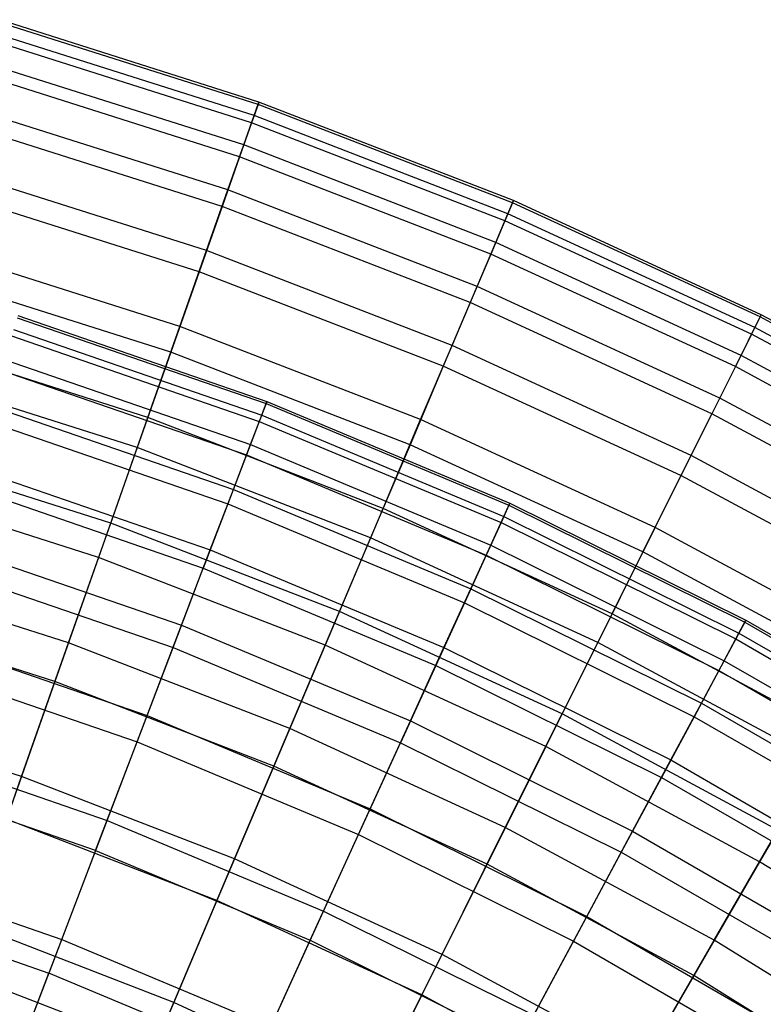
# Model space of a CAD drawing. Extents: x -8.3 to 8.8, y -6 to 6.
# Tile 172 of 177: x 1.9 to 2.9, y 4.4 to 5.8. Entities that reach past the tile are written whole.
import ezdxf

# ---------------------------------------------------------------- set-up
doc = ezdxf.new("R2010")
doc.units = 0
doc.header["$LTSCALE"] = 2.54
doc.layers.get('0').update_dxf_attribs({"linetype": 'CONTINUOUS'})

# ---------------------------------------------------------------- blocks, each defined once
blk = doc.blocks.new('DROPS_COLOR_A_STL')
at = {"color": 0}
for p, q in [((10.2517, 5.3638, 8.0263), (10.5919, 5.2464, 8.0263)), ((10.2517, 5.3638, 8.0263), (10.5919, 5.2464, 8.0263)), ((10.2526, 5.3667, 7.6576), (10.593, 5.2493, 7.6576)), ((10.2526, 5.3667, 7.6576), (10.593, 5.2493, 7.6576)), ((10.2467, 5.3476, 7.2894), (10.5859, 5.2306, 7.2894)), ((10.2467, 5.3476, 7.2894), (10.5859, 5.2306, 7.2894)), ((10.244, 5.3389, 8.3941), (10.5827, 5.2221, 8.3941)), ((10.244, 5.3389, 8.3941), (10.5827, 5.2221, 8.3941)), ((10.234, 5.3066, 6.9232), (10.5706, 5.1904, 6.9232)), ((10.234, 5.3066, 6.9232), (10.5706, 5.1904, 6.9232)), ((10.2295, 5.2921, 8.7596), (10.5652, 5.1763, 8.7596)), ((10.2295, 5.2921, 8.7596), (10.5652, 5.1763, 8.7596)), ((10.2145, 5.2438, 6.5603), (10.5472, 5.129, 6.5603)), ((10.2145, 5.2438, 6.5603), (10.5472, 5.129, 6.5603)), ((10.5919, 5.2464, 8.0263), (10.5827, 5.2221, 8.3941)), ((10.5919, 5.2464, 8.0263), (10.5827, 5.2221, 8.3941)), ((10.5859, 5.2306, 7.2894), (10.593, 5.2493, 7.6576)), ((10.5859, 5.2306, 7.2894), (10.593, 5.2493, 7.6576)), ((10.593, 5.2493, 7.6576), (10.5919, 5.2464, 8.0263)), ((10.593, 5.2493, 7.6576), (10.5919, 5.2464, 8.0263)), ((10.5919, 5.2464, 8.0263), (10.924, 5.1075, 8.0263)), ((10.5919, 5.2464, 8.0263), (10.924, 5.1075, 8.0263)), ((10.593, 5.2493, 7.6576), (10.9252, 5.1103, 7.6576)), ((10.593, 5.2493, 7.6576), (10.9252, 5.1103, 7.6576)), ((10.5706, 5.1904, 6.9232), (10.5859, 5.2306, 7.2894)), ((10.5706, 5.1904, 6.9232), (10.5859, 5.2306, 7.2894)), ((10.5859, 5.2306, 7.2894), (10.9169, 5.0921, 7.2894)), ((10.5859, 5.2306, 7.2894), (10.9169, 5.0921, 7.2894)), ((10.2083, 5.2236, 9.1213), (10.5396, 5.1093, 9.1213)), ((10.2083, 5.2236, 9.1213), (10.5396, 5.1093, 9.1213)), ((10.5827, 5.2221, 8.3941), (10.5652, 5.1763, 8.7596)), ((10.5827, 5.2221, 8.3941), (10.5652, 5.1763, 8.7596)), ((10.5827, 5.2221, 8.3941), (10.9131, 5.0838, 8.3941)), ((10.5827, 5.2221, 8.3941), (10.9131, 5.0838, 8.3941)), ((10.5472, 5.129, 6.5603), (10.5706, 5.1904, 6.9232)), ((10.5472, 5.129, 6.5603), (10.5706, 5.1904, 6.9232)), ((10.5706, 5.1904, 6.9232), (10.8991, 5.053, 6.9232)), ((10.5706, 5.1904, 6.9232), (10.8991, 5.053, 6.9232)), ((10.5652, 5.1763, 8.7596), (10.5396, 5.1093, 9.1213)), ((10.5652, 5.1763, 8.7596), (10.5396, 5.1093, 9.1213)), ((10.5652, 5.1763, 8.7596), (10.8928, 5.0392, 8.7596)), ((10.5652, 5.1763, 8.7596), (10.8928, 5.0392, 8.7596)), ((10.1884, 5.1594, 6.2023), (10.5157, 5.0465, 6.2023)), ((10.1884, 5.1594, 6.2023), (10.5157, 5.0465, 6.2023)), ((10.1804, 5.1336, 9.4778), (10.5061, 5.0213, 9.4778)), ((10.1804, 5.1336, 9.4778), (10.5061, 5.0213, 9.4778)), ((10.5157, 5.0465, 6.2023), (10.5472, 5.129, 6.5603)), ((10.5157, 5.0465, 6.2023), (10.5472, 5.129, 6.5603)), ((10.5472, 5.129, 6.5603), (10.8718, 4.9932, 6.5603)), ((10.5472, 5.129, 6.5603), (10.8718, 4.9932, 6.5603)), ((10.5396, 5.1093, 9.1213), (10.5061, 5.0213, 9.4778)), ((10.5396, 5.1093, 9.1213), (10.5061, 5.0213, 9.4778)), ((10.5396, 5.1093, 9.1213), (10.863, 4.974, 9.1213)), ((10.5396, 5.1093, 9.1213), (10.863, 4.974, 9.1213)), ((10.924, 5.1075, 8.0263), (10.9131, 5.0838, 8.3941)), ((10.924, 5.1075, 8.0263), (10.9131, 5.0838, 8.3941)), ((10.9169, 5.0921, 7.2894), (10.9252, 5.1103, 7.6576)), ((10.9169, 5.0921, 7.2894), (10.9252, 5.1103, 7.6576)), ((10.9252, 5.1103, 7.6576), (10.924, 5.1075, 8.0263)), ((10.9252, 5.1103, 7.6576), (10.924, 5.1075, 8.0263)), ((10.924, 5.1075, 8.0263), (11.2464, 4.9476, 8.0263)), ((10.924, 5.1075, 8.0263), (11.2464, 4.9476, 8.0263)), ((10.9252, 5.1103, 7.6576), (11.2479, 4.9502, 7.6576)), ((10.9252, 5.1103, 7.6576), (11.2479, 4.9502, 7.6576)), ((10.8991, 5.053, 6.9232), (10.9169, 5.0921, 7.2894)), ((10.8991, 5.053, 6.9232), (10.9169, 5.0921, 7.2894)), ((10.9169, 5.0921, 7.2894), (11.2384, 4.9326, 7.2894)), ((10.9169, 5.0921, 7.2894), (11.2384, 4.9326, 7.2894)), ((10.9131, 5.0838, 8.3941), (10.8928, 5.0392, 8.7596)), ((10.9131, 5.0838, 8.3941), (10.8928, 5.0392, 8.7596)), ((10.9131, 5.0838, 8.3941), (11.2341, 4.9246, 8.3941)), ((10.9131, 5.0838, 8.3941), (11.2341, 4.9246, 8.3941)), ((10.1558, 5.0539, 5.8505), (10.4763, 4.9433, 5.8505)), ((10.1558, 5.0539, 5.8505), (10.4763, 4.9433, 5.8505)), ((10.8718, 4.9932, 6.5603), (10.8991, 5.053, 6.9232)), ((10.8718, 4.9932, 6.5603), (10.8991, 5.053, 6.9232)), ((10.8991, 5.053, 6.9232), (11.2181, 4.8948, 6.9232)), ((10.8991, 5.053, 6.9232), (11.2181, 4.8948, 6.9232)), ((10.4763, 4.9433, 5.8505), (10.5157, 5.0465, 6.2023)), ((10.4763, 4.9433, 5.8505), (10.5157, 5.0465, 6.2023)), ((10.5157, 5.0465, 6.2023), (10.8351, 4.9128, 6.2023)), ((10.5157, 5.0465, 6.2023), (10.8351, 4.9128, 6.2023)), ((10.8928, 5.0392, 8.7596), (10.863, 4.974, 9.1213)), ((10.8928, 5.0392, 8.7596), (10.863, 4.974, 9.1213)), ((10.8928, 5.0392, 8.7596), (11.2109, 4.8814, 8.7596)), ((10.8928, 5.0392, 8.7596), (11.2109, 4.8814, 8.7596)), ((10.1461, 5.0226, 9.8277), (10.4647, 4.9127, 9.8277)), ((10.1461, 5.0226, 9.8277), (10.4647, 4.9127, 9.8277)), ((10.4647, 4.9127, 9.8277), (10.5061, 5.0213, 9.4778)), ((10.4647, 4.9127, 9.8277), (10.5061, 5.0213, 9.4778)), ((10.5061, 5.0213, 9.4778), (10.8239, 4.8883, 9.4778)), ((10.5061, 5.0213, 9.4778), (10.8239, 4.8883, 9.4778)), ((10.8351, 4.9128, 6.2023), (10.8718, 4.9932, 6.5603)), ((10.8351, 4.9128, 6.2023), (10.8718, 4.9932, 6.5603)), ((10.8718, 4.9932, 6.5603), (11.187, 4.8368, 6.5603)), ((10.8718, 4.9932, 6.5603), (11.187, 4.8368, 6.5603)), ((10.863, 4.974, 9.1213), (10.8239, 4.8883, 9.4778)), ((10.863, 4.974, 9.1213), (10.8239, 4.8883, 9.4778)), ((10.863, 4.974, 9.1213), (11.177, 4.8182, 9.1213)), ((10.863, 4.974, 9.1213), (11.177, 4.8182, 9.1213)), ((10.4292, 4.8197, 5.5063), (10.4763, 4.9433, 5.8505)), ((10.4292, 4.8197, 5.5063), (10.4763, 4.9433, 5.8505)), ((10.4763, 4.9433, 5.8505), (10.7892, 4.8123, 5.8505)), ((10.4763, 4.9433, 5.8505), (10.7892, 4.8123, 5.8505)), ((11.2464, 4.9476, 8.0263), (11.2341, 4.9246, 8.3941)), ((11.2464, 4.9476, 8.0263), (11.2341, 4.9246, 8.3941)), ((11.2384, 4.9326, 7.2894), (11.2479, 4.9502, 7.6576)), ((11.2384, 4.9326, 7.2894), (11.2479, 4.9502, 7.6576)), ((11.2479, 4.9502, 7.6576), (11.2464, 4.9476, 8.0263)), ((11.2479, 4.9502, 7.6576), (11.2464, 4.9476, 8.0263)), ((11.2464, 4.9476, 8.0263), (11.558, 4.7673, 8.0263)), ((11.2464, 4.9476, 8.0263), (11.558, 4.7673, 8.0263)), ((11.2479, 4.9502, 7.6576), (11.5596, 4.7699, 7.6576)), ((11.2479, 4.9502, 7.6576), (11.5596, 4.7699, 7.6576)), ((11.2181, 4.8948, 6.9232), (11.2384, 4.9326, 7.2894)), ((11.2181, 4.8948, 6.9232), (11.2384, 4.9326, 7.2894)), ((11.2384, 4.9326, 7.2894), (11.549, 4.7529, 7.2894)), ((11.2384, 4.9326, 7.2894), (11.549, 4.7529, 7.2894)), ((10.1166, 4.9275, 5.5063), (10.4292, 4.8197, 5.5063)), ((10.1166, 4.9275, 5.5063), (10.4292, 4.8197, 5.5063)), ((11.2341, 4.9246, 8.3941), (11.2109, 4.8814, 8.7596)), ((11.2341, 4.9246, 8.3941), (11.2109, 4.8814, 8.7596)), ((11.2341, 4.9246, 8.3941), (11.5442, 4.7452, 8.3941)), ((11.2341, 4.9246, 8.3941), (11.5442, 4.7452, 8.3941)), ((10.4155, 4.7838, 10.1697), (10.4647, 4.9127, 9.8277)), ((10.4155, 4.7838, 10.1697), (10.4647, 4.9127, 9.8277)), ((10.4647, 4.9127, 9.8277), (10.7756, 4.7826, 9.8277)), ((10.4647, 4.9127, 9.8277), (10.7756, 4.7826, 9.8277)), ((10.7892, 4.8123, 5.8505), (10.8351, 4.9128, 6.2023)), ((10.7892, 4.8123, 5.8505), (10.8351, 4.9128, 6.2023)), ((10.8351, 4.9128, 6.2023), (11.1452, 4.759, 6.2023)), ((10.8351, 4.9128, 6.2023), (11.1452, 4.759, 6.2023)), ((10.1053, 4.8908, 10.1697), (10.4155, 4.7838, 10.1697)), ((10.1053, 4.8908, 10.1697), (10.4155, 4.7838, 10.1697)), ((11.187, 4.8368, 6.5603), (11.2181, 4.8948, 6.9232)), ((11.187, 4.8368, 6.5603), (11.2181, 4.8948, 6.9232)), ((11.2181, 4.8948, 6.9232), (11.5263, 4.7164, 6.9232)), ((11.2181, 4.8948, 6.9232), (11.5263, 4.7164, 6.9232)), ((10.8239, 4.8883, 9.4778), (10.7756, 4.7826, 9.8277)), ((10.8239, 4.8883, 9.4778), (10.7756, 4.7826, 9.8277)), ((10.8239, 4.8883, 9.4778), (11.1325, 4.7352, 9.4778)), ((10.8239, 4.8883, 9.4778), (11.1325, 4.7352, 9.4778)), ((11.2109, 4.8814, 8.7596), (11.177, 4.8182, 9.1213)), ((11.2109, 4.8814, 8.7596), (11.177, 4.8182, 9.1213)), ((11.2109, 4.8814, 8.7596), (11.5183, 4.7036, 8.7596)), ((11.2109, 4.8814, 8.7596), (11.5183, 4.7036, 8.7596)), ((11.1452, 4.759, 6.2023), (11.187, 4.8368, 6.5603)), ((11.1452, 4.759, 6.2023), (11.187, 4.8368, 6.5603)), ((11.187, 4.8368, 6.5603), (11.4915, 4.6606, 6.5603)), ((11.187, 4.8368, 6.5603), (11.4915, 4.6606, 6.5603)), ((10.3745, 4.6763, 5.171), (10.4292, 4.8197, 5.5063)), ((10.3745, 4.6763, 5.171), (10.4292, 4.8197, 5.5063)), ((10.4292, 4.8197, 5.5063), (10.7342, 4.692, 5.5063)), ((10.4292, 4.8197, 5.5063), (10.7342, 4.692, 5.5063)), ((10.7342, 4.692, 5.5063), (10.7892, 4.8123, 5.8505)), ((10.7342, 4.692, 5.5063), (10.7892, 4.8123, 5.8505)), ((10.7892, 4.8123, 5.8505), (11.093, 4.6616, 5.8505)), ((10.7892, 4.8123, 5.8505), (11.093, 4.6616, 5.8505)), ((11.177, 4.8182, 9.1213), (11.1325, 4.7352, 9.4778)), ((11.177, 4.8182, 9.1213), (11.1325, 4.7352, 9.4778)), ((11.177, 4.8182, 9.1213), (11.4804, 4.6427, 9.1213)), ((11.177, 4.8182, 9.1213), (11.4804, 4.6427, 9.1213)), ((10.0713, 4.7809, 5.171), (10.3745, 4.6763, 5.171)), ((10.0713, 4.7809, 5.171), (10.3745, 4.6763, 5.171)), ((10.3589, 4.6353, 10.5024), (10.4155, 4.7838, 10.1697)), ((10.3589, 4.6353, 10.5024), (10.4155, 4.7838, 10.1697)), ((10.4155, 4.7838, 10.1697), (10.7183, 4.6571, 10.1697)), ((10.4155, 4.7838, 10.1697), (10.7183, 4.6571, 10.1697)), ((10.7183, 4.6571, 10.1697), (10.7756, 4.7826, 9.8277)), ((10.7183, 4.6571, 10.1697), (10.7756, 4.7826, 9.8277)), ((10.7756, 4.7826, 9.8277), (11.0775, 4.6328, 9.8277)), ((10.7756, 4.7826, 9.8277), (11.0775, 4.6328, 9.8277)), ((11.093, 4.6616, 5.8505), (11.1452, 4.759, 6.2023)), ((11.093, 4.6616, 5.8505), (11.1452, 4.759, 6.2023)), ((11.1452, 4.759, 6.2023), (11.4449, 4.5856, 6.2023)), ((11.1452, 4.759, 6.2023), (11.4449, 4.5856, 6.2023)), ((10.3589, 4.6353, 10.5024), (10.0583, 4.739, 10.5024)), ((10.3589, 4.6353, 10.5024), (10.0583, 4.739, 10.5024)), ((11.1325, 4.7352, 9.4778), (11.0775, 4.6328, 9.8277)), ((11.1325, 4.7352, 9.4778), (11.0775, 4.6328, 9.8277)), ((11.1325, 4.7352, 9.4778), (11.4307, 4.5627, 9.4778)), ((11.1325, 4.7352, 9.4778), (11.4307, 4.5627, 9.4778)), ((10.6705, 4.5524, 5.171), (10.7342, 4.692, 5.5063)), ((10.6705, 4.5524, 5.171), (10.7342, 4.692, 5.5063)), ((10.7342, 4.692, 5.5063), (11.0305, 4.5451, 5.5063)), ((10.7342, 4.692, 5.5063), (11.0305, 4.5451, 5.5063)), ((10.3125, 4.5136, 4.846), (10.3745, 4.6763, 5.171)), ((10.3125, 4.5136, 4.846), (10.3745, 4.6763, 5.171)), ((10.3745, 4.6763, 5.171), (10.6705, 4.5524, 5.171)), ((10.3745, 4.6763, 5.171), (10.6705, 4.5524, 5.171)), ((11.0305, 4.5451, 5.5063), (11.093, 4.6616, 5.8505)), ((11.0305, 4.5451, 5.5063), (11.093, 4.6616, 5.8505)), ((11.093, 4.6616, 5.8505), (11.3865, 4.4918, 5.8505)), ((11.093, 4.6616, 5.8505), (11.3865, 4.4918, 5.8505)), ((10.6523, 4.5125, 10.5024), (10.7183, 4.6571, 10.1697)), ((10.6523, 4.5125, 10.5024), (10.7183, 4.6571, 10.1697)), ((10.7183, 4.6571, 10.1697), (11.0123, 4.5113, 10.1697)), ((10.7183, 4.6571, 10.1697), (11.0123, 4.5113, 10.1697)), ((10.3589, 4.6353, 10.5024), (10.295, 4.4676, 10.8245)), ((10.3589, 4.6353, 10.5024), (10.295, 4.4676, 10.8245)), ((10.3589, 4.6353, 10.5024), (10.6523, 4.5125, 10.5024)), ((10.3589, 4.6353, 10.5024), (10.6523, 4.5125, 10.5024)), ((11.0775, 4.6328, 9.8277), (11.0123, 4.5113, 10.1697)), ((11.0775, 4.6328, 9.8277), (11.0123, 4.5113, 10.1697)), ((11.0775, 4.6328, 9.8277), (11.3692, 4.464, 9.8277)), ((11.0775, 4.6328, 9.8277), (11.3692, 4.464, 9.8277)), ((10.0198, 4.6145, 4.846), (10.3125, 4.5136, 4.846)), ((10.0198, 4.6145, 4.846), (10.3125, 4.5136, 4.846)), ((10.0052, 4.5675, 10.8245), (10.295, 4.4676, 10.8245)), ((10.0052, 4.5675, 10.8245), (10.295, 4.4676, 10.8245)), ((10.5981, 4.394, 4.846), (10.6705, 4.5524, 5.171)), ((10.5981, 4.394, 4.846), (10.6705, 4.5524, 5.171)), ((10.6705, 4.5524, 5.171), (10.9579, 4.4099, 5.171)), ((10.6705, 4.5524, 5.171), (10.9579, 4.4099, 5.171)), ((10.9579, 4.4099, 5.171), (11.0305, 4.5451, 5.5063)), ((10.9579, 4.4099, 5.171), (11.0305, 4.5451, 5.5063)), ((11.0305, 4.5451, 5.5063), (11.3167, 4.3795, 5.5063)), ((11.0305, 4.5451, 5.5063), (11.3167, 4.3795, 5.5063)), ((10.2433, 4.3322, 4.5325), (10.3125, 4.5136, 4.846)), ((10.2433, 4.3322, 4.5325), (10.3125, 4.5136, 4.846)), ((10.3125, 4.5136, 4.846), (10.5981, 4.394, 4.846)), ((10.3125, 4.5136, 4.846), (10.5981, 4.394, 4.846)), ((10.5777, 4.3492, 10.8245), (10.6523, 4.5125, 10.5024)), ((10.5777, 4.3492, 10.8245), (10.6523, 4.5125, 10.5024)), ((10.6523, 4.5125, 10.5024), (10.9371, 4.3712, 10.5024)), ((10.6523, 4.5125, 10.5024), (10.9371, 4.3712, 10.5024)), ((10.9371, 4.3712, 10.5024), (11.0123, 4.5113, 10.1697)), ((10.9371, 4.3712, 10.5024), (11.0123, 4.5113, 10.1697)), ((11.0123, 4.5113, 10.1697), (11.2964, 4.3469, 10.1697)), ((11.0123, 4.5113, 10.1697), (11.2964, 4.3469, 10.1697)), ((10.224, 4.2814, 11.1348), (10.295, 4.4676, 10.8245)), ((10.224, 4.2814, 11.1348), (10.295, 4.4676, 10.8245)), ((10.5777, 4.3492, 10.8245), (10.295, 4.4676, 10.8245)), ((10.5777, 4.3492, 10.8245), (10.295, 4.4676, 10.8245))]:
    blk.add_line(p, q, dxfattribs=at)
blk = doc.blocks.new('GROUP_1')
at = {"color": 0}
for p, q in [((10.4957, 11.654, 6.2416), (10.1403, 11.7667, 6.2416)), ((10.4957, 11.654, 6.2416), (10.1403, 11.7667, 6.2416)), ((10.4969, 11.6572, 5.8699), (10.1412, 11.7701, 5.8699)), ((10.4969, 11.6572, 5.8699), (10.1412, 11.7701, 5.8699)), ((10.4904, 11.6388, 5.4987), (10.1359, 11.7512, 5.4987)), ((10.4904, 11.6388, 5.4987), (10.1359, 11.7512, 5.4987)), ((10.4869, 11.629, 6.6124), (10.1331, 11.7413, 6.6124)), ((10.4869, 11.629, 6.6124), (10.1331, 11.7413, 6.6124)), ((10.4763, 11.5987, 5.1294), (10.1243, 11.7103, 5.1294)), ((10.4763, 11.5987, 5.1294), (10.1243, 11.7103, 5.1294)), ((10.4706, 11.5824, 6.9808), (10.1196, 11.6938, 6.9808)), ((10.4706, 11.5824, 6.9808), (10.1196, 11.6938, 6.9808)), ((10.4957, 11.654, 6.2416), (10.4869, 11.629, 6.6124)), ((10.4957, 11.654, 6.2416), (10.4869, 11.629, 6.6124)), ((10.4904, 11.6388, 5.4987), (10.4969, 11.6572, 5.8699)), ((10.4904, 11.6388, 5.4987), (10.4969, 11.6572, 5.8699)), ((10.4969, 11.6572, 5.8699), (10.4957, 11.654, 6.2416)), ((10.4969, 11.6572, 5.8699), (10.4957, 11.654, 6.2416)), ((10.8435, 11.5194, 6.2416), (10.4957, 11.654, 6.2416)), ((10.8435, 11.5194, 6.2416), (10.4957, 11.654, 6.2416)), ((10.8448, 11.5226, 5.8699), (10.4969, 11.6572, 5.8699)), ((10.8448, 11.5226, 5.8699), (10.4969, 11.6572, 5.8699)), ((10.4546, 11.5371, 4.7635), (10.1065, 11.6475, 4.7635)), ((10.4546, 11.5371, 4.7635), (10.1065, 11.6475, 4.7635)), ((10.4763, 11.5987, 5.1294), (10.4904, 11.6388, 5.4987)), ((10.4763, 11.5987, 5.1294), (10.4904, 11.6388, 5.4987)), ((10.8372, 11.5045, 5.4987), (10.4904, 11.6388, 5.4987)), ((10.8372, 11.5045, 5.4987), (10.4904, 11.6388, 5.4987)), ((10.4466, 11.5144, 7.3455), (10.1, 11.6244, 7.3455)), ((10.4466, 11.5144, 7.3455), (10.1, 11.6244, 7.3455)), ((10.4869, 11.629, 6.6124), (10.4706, 11.5824, 6.9808)), ((10.4869, 11.629, 6.6124), (10.4706, 11.5824, 6.9808)), ((10.8331, 11.495, 6.6124), (10.4869, 11.629, 6.6124)), ((10.8331, 11.495, 6.6124), (10.4869, 11.629, 6.6124)), ((10.4546, 11.5371, 4.7635), (10.4763, 11.5987, 5.1294)), ((10.4546, 11.5371, 4.7635), (10.4763, 11.5987, 5.1294)), ((10.8206, 11.4654, 5.1294), (10.4763, 11.5987, 5.1294)), ((10.8206, 11.4654, 5.1294), (10.4763, 11.5987, 5.1294)), ((10.4706, 11.5824, 6.9808), (10.4466, 11.5144, 7.3455)), ((10.4706, 11.5824, 6.9808), (10.4466, 11.5144, 7.3455)), ((10.8139, 11.4495, 6.9808), (10.4706, 11.5824, 6.9808)), ((10.8139, 11.4495, 6.9808), (10.4706, 11.5824, 6.9808)), ((10.4254, 11.4542, 4.4023), (10.0826, 11.563, 4.4023)), ((10.4254, 11.4542, 4.4023), (10.0826, 11.563, 4.4023)), ((10.4153, 11.4252, 7.705), (10.0742, 11.5334, 7.705)), ((10.4153, 11.4252, 7.705), (10.0742, 11.5334, 7.705)), ((10.4254, 11.4542, 4.4023), (10.4546, 11.5371, 4.7635)), ((10.4254, 11.4542, 4.4023), (10.4546, 11.5371, 4.7635)), ((10.7952, 11.4052, 4.7635), (10.4546, 11.5371, 4.7635)), ((10.7952, 11.4052, 4.7635), (10.4546, 11.5371, 4.7635)), ((10.4466, 11.5144, 7.3455), (10.4153, 11.4252, 7.705)), ((10.4466, 11.5144, 7.3455), (10.4153, 11.4252, 7.705)), ((10.7858, 11.3831, 7.3455), (10.4466, 11.5144, 7.3455)), ((10.7858, 11.3831, 7.3455), (10.4466, 11.5144, 7.3455)), ((10.8435, 11.5194, 6.2416), (10.8331, 11.495, 6.6124)), ((10.8435, 11.5194, 6.2416), (10.8331, 11.495, 6.6124)), ((10.8372, 11.5045, 5.4987), (10.8448, 11.5226, 5.8699)), ((10.8372, 11.5045, 5.4987), (10.8448, 11.5226, 5.8699)), ((10.8448, 11.5226, 5.8699), (10.8435, 11.5194, 6.2416)), ((10.8448, 11.5226, 5.8699), (10.8435, 11.5194, 6.2416)), ((11.1822, 11.3634, 6.2416), (10.8435, 11.5194, 6.2416)), ((11.1822, 11.3634, 6.2416), (10.8435, 11.5194, 6.2416)), ((11.1837, 11.3665, 5.8699), (10.8448, 11.5226, 5.8699)), ((11.1837, 11.3665, 5.8699), (10.8448, 11.5226, 5.8699)), ((10.8206, 11.4654, 5.1294), (10.8372, 11.5045, 5.4987)), ((10.8206, 11.4654, 5.1294), (10.8372, 11.5045, 5.4987)), ((11.175, 11.349, 5.4987), (10.8372, 11.5045, 5.4987)), ((11.175, 11.349, 5.4987), (10.8372, 11.5045, 5.4987)), ((10.8331, 11.495, 6.6124), (10.8139, 11.4495, 6.9808)), ((10.8331, 11.495, 6.6124), (10.8139, 11.4495, 6.9808)), ((11.1704, 11.3397, 6.6124), (10.8331, 11.495, 6.6124)), ((11.1704, 11.3397, 6.6124), (10.8331, 11.495, 6.6124)), ((10.7952, 11.4052, 4.7635), (10.8206, 11.4654, 5.1294)), ((10.7952, 11.4052, 4.7635), (10.8206, 11.4654, 5.1294)), ((11.156, 11.3109, 5.1294), (10.8206, 11.4654, 5.1294)), ((11.156, 11.3109, 5.1294), (10.8206, 11.4654, 5.1294)), ((10.3889, 11.3504, 4.0472), (10.0526, 11.4571, 4.0472)), ((10.3889, 11.3504, 4.0472), (10.0526, 11.4571, 4.0472)), ((10.3889, 11.3504, 4.0472), (10.4254, 11.4542, 4.4023)), ((10.3889, 11.3504, 4.0472), (10.4254, 11.4542, 4.4023)), ((10.7609, 11.3243, 4.4023), (10.4254, 11.4542, 4.4023)), ((10.7609, 11.3243, 4.4023), (10.4254, 11.4542, 4.4023)), ((10.8139, 11.4495, 6.9808), (10.7858, 11.3831, 7.3455)), ((10.8139, 11.4495, 6.9808), (10.7858, 11.3831, 7.3455)), ((11.1483, 11.2955, 6.9808), (10.8139, 11.4495, 6.9808)), ((11.1483, 11.2955, 6.9808), (10.8139, 11.4495, 6.9808)), ((10.3766, 11.3152, 8.058), (10.0424, 11.4212, 8.058)), ((10.3766, 11.3152, 8.058), (10.0424, 11.4212, 8.058)), ((10.4153, 11.4252, 7.705), (10.3766, 11.3152, 8.058)), ((10.4153, 11.4252, 7.705), (10.3766, 11.3152, 8.058)), ((10.7489, 11.2961, 7.705), (10.4153, 11.4252, 7.705)), ((10.7489, 11.2961, 7.705), (10.4153, 11.4252, 7.705)), ((10.7609, 11.3243, 4.4023), (10.7952, 11.4052, 4.7635)), ((10.7609, 11.3243, 4.4023), (10.7952, 11.4052, 4.7635)), ((11.1269, 11.2525, 4.7635), (10.7952, 11.4052, 4.7635)), ((11.1269, 11.2525, 4.7635), (10.7952, 11.4052, 4.7635)), ((10.7858, 11.3831, 7.3455), (10.7489, 11.2961, 7.705)), ((10.7858, 11.3831, 7.3455), (10.7489, 11.2961, 7.705)), ((11.1161, 11.231, 7.3455), (10.7858, 11.3831, 7.3455)), ((11.1161, 11.231, 7.3455), (10.7858, 11.3831, 7.3455)), ((11.175, 11.349, 5.4987), (11.1837, 11.3665, 5.8699)), ((11.175, 11.349, 5.4987), (11.1837, 11.3665, 5.8699)), ((11.1837, 11.3665, 5.8699), (11.1822, 11.3634, 6.2416)), ((11.1837, 11.3665, 5.8699), (11.1822, 11.3634, 6.2416)), ((11.5123, 11.1897, 5.8699), (11.1837, 11.3665, 5.8699)), ((11.5123, 11.1897, 5.8699), (11.1837, 11.3665, 5.8699)), ((11.1822, 11.3634, 6.2416), (11.1704, 11.3397, 6.6124)), ((11.1822, 11.3634, 6.2416), (11.1704, 11.3397, 6.6124)), ((11.5105, 11.1867, 6.2416), (11.1822, 11.3634, 6.2416)), ((11.5105, 11.1867, 6.2416), (11.1822, 11.3634, 6.2416)), ((10.3452, 11.2261, 3.6996), (10.3889, 11.3504, 4.0472)), ((10.3452, 11.2261, 3.6996), (10.3889, 11.3504, 4.0472)), ((10.718, 11.223, 4.0472), (10.3889, 11.3504, 4.0472)), ((10.718, 11.223, 4.0472), (10.3889, 11.3504, 4.0472)), ((11.1704, 11.3397, 6.6124), (11.1483, 11.2955, 6.9808)), ((11.1704, 11.3397, 6.6124), (11.1483, 11.2955, 6.9808)), ((11.156, 11.3109, 5.1294), (11.175, 11.349, 5.4987)), ((11.156, 11.3109, 5.1294), (11.175, 11.349, 5.4987)), ((11.4973, 11.1638, 6.6124), (11.1704, 11.3397, 6.6124)), ((11.4973, 11.1638, 6.6124), (11.1704, 11.3397, 6.6124)), ((11.5025, 11.1727, 5.4987), (11.175, 11.349, 5.4987)), ((11.5025, 11.1727, 5.4987), (11.175, 11.349, 5.4987)), ((10.3452, 11.2261, 3.6996), (10.0166, 11.3303, 3.6996)), ((10.3452, 11.2261, 3.6996), (10.0166, 11.3303, 3.6996)), ((10.3766, 11.3152, 8.058), (10.3307, 11.1848, 8.403)), ((10.3766, 11.3152, 8.058), (10.3307, 11.1848, 8.403)), ((10.7035, 11.1887, 8.058), (10.3766, 11.3152, 8.058)), ((10.7035, 11.1887, 8.058), (10.3766, 11.3152, 8.058)), ((10.718, 11.223, 4.0472), (10.7609, 11.3243, 4.4023)), ((10.718, 11.223, 4.0472), (10.7609, 11.3243, 4.4023)), ((11.0877, 11.1739, 4.4023), (10.7609, 11.3243, 4.4023)), ((11.0877, 11.1739, 4.4023), (10.7609, 11.3243, 4.4023)), ((11.1269, 11.2525, 4.7635), (11.156, 11.3109, 5.1294)), ((11.1269, 11.2525, 4.7635), (11.156, 11.3109, 5.1294)), ((11.4811, 11.1359, 5.1294), (11.156, 11.3109, 5.1294)), ((11.4811, 11.1359, 5.1294), (11.156, 11.3109, 5.1294)), ((10.3307, 11.1848, 8.403), (10.0047, 11.2882, 8.403)), ((10.3307, 11.1848, 8.403), (10.0047, 11.2882, 8.403)), ((10.7489, 11.2961, 7.705), (10.7035, 11.1887, 8.058)), ((10.7489, 11.2961, 7.705), (10.7035, 11.1887, 8.058)), ((11.0739, 11.1464, 7.705), (10.7489, 11.2961, 7.705)), ((11.0739, 11.1464, 7.705), (10.7489, 11.2961, 7.705)), ((11.1483, 11.2955, 6.9808), (11.1161, 11.231, 7.3455)), ((11.1483, 11.2955, 6.9808), (11.1161, 11.231, 7.3455)), ((11.4725, 11.121, 6.9808), (11.1483, 11.2955, 6.9808)), ((11.4725, 11.121, 6.9808), (11.1483, 11.2955, 6.9808)), ((11.0877, 11.1739, 4.4023), (11.1269, 11.2525, 4.7635)), ((11.0877, 11.1739, 4.4023), (11.1269, 11.2525, 4.7635)), ((11.4484, 11.0794, 4.7635), (11.1269, 11.2525, 4.7635)), ((11.4484, 11.0794, 4.7635), (11.1269, 11.2525, 4.7635)), ((10.2944, 11.0816, 3.3609), (10.3452, 11.2261, 3.6996)), ((10.2944, 11.0816, 3.3609), (10.3452, 11.2261, 3.6996)), ((10.6666, 11.1016, 3.6996), (10.3452, 11.2261, 3.6996)), ((10.6666, 11.1016, 3.6996), (10.3452, 11.2261, 3.6996)), ((10.6666, 11.1016, 3.6996), (10.718, 11.223, 4.0472)), ((10.6666, 11.1016, 3.6996), (10.718, 11.223, 4.0472)), ((11.0385, 11.0754, 4.0472), (10.718, 11.223, 4.0472)), ((11.0385, 11.0754, 4.0472), (10.718, 11.223, 4.0472)), ((11.1161, 11.231, 7.3455), (11.0739, 11.1464, 7.705)), ((11.1161, 11.231, 7.3455), (11.0739, 11.1464, 7.705)), ((11.4364, 11.0586, 7.3455), (11.1161, 11.231, 7.3455)), ((11.4364, 11.0586, 7.3455), (11.1161, 11.231, 7.3455)), ((10.2944, 11.0816, 3.3609), (9.9749, 11.183, 3.3609)), ((10.2944, 11.0816, 3.3609), (9.9749, 11.183, 3.3609)), ((10.3307, 11.1848, 8.403), (10.2778, 11.0345, 8.7389)), ((10.3307, 11.1848, 8.403), (10.2778, 11.0345, 8.7389)), ((10.6496, 11.0614, 8.403), (10.3307, 11.1848, 8.403)), ((10.6496, 11.0614, 8.403), (10.3307, 11.1848, 8.403)), ((10.7035, 11.1887, 8.058), (10.6496, 11.0614, 8.403)), ((10.7035, 11.1887, 8.058), (10.6496, 11.0614, 8.403)), ((11.0219, 11.042, 8.058), (10.7035, 11.1887, 8.058)), ((11.0219, 11.042, 8.058), (10.7035, 11.1887, 8.058)), ((11.0385, 11.0754, 4.0472), (11.0877, 11.1739, 4.4023)), ((11.0385, 11.0754, 4.0472), (11.0877, 11.1739, 4.4023)), ((11.4044, 11.0034, 4.4023), (11.0877, 11.1739, 4.4023)), ((11.4044, 11.0034, 4.4023), (11.0877, 11.1739, 4.4023)), ((11.0739, 11.1464, 7.705), (11.0219, 11.042, 8.058)), ((11.0739, 11.1464, 7.705), (11.0219, 11.042, 8.058)), ((11.389, 10.9768, 7.705), (11.0739, 11.1464, 7.705)), ((11.389, 10.9768, 7.705), (11.0739, 11.1464, 7.705)), ((10.2778, 11.0345, 8.7389), (9.9613, 11.1349, 8.7389)), ((10.2778, 11.0345, 8.7389), (9.9613, 11.1349, 8.7389)), ((10.6069, 10.9607, 3.3609), (10.6666, 11.1016, 3.6996)), ((10.6069, 10.9607, 3.3609), (10.6666, 11.1016, 3.6996)), ((10.9797, 10.9575, 3.6996), (10.6666, 11.1016, 3.6996)), ((10.9797, 10.9575, 3.6996), (10.6666, 11.1016, 3.6996)), ((10.2367, 10.9177, 3.0323), (10.2944, 11.0816, 3.3609)), ((10.2367, 10.9177, 3.0323), (10.2944, 11.0816, 3.3609)), ((10.6069, 10.9607, 3.3609), (10.2944, 11.0816, 3.3609)), ((10.6069, 10.9607, 3.3609), (10.2944, 11.0816, 3.3609)), ((10.9797, 10.9575, 3.6996), (11.0385, 11.0754, 4.0472)), ((10.9797, 10.9575, 3.6996), (11.0385, 11.0754, 4.0472)), ((11.3493, 10.9082, 4.0472), (11.0385, 11.0754, 4.0472)), ((11.3493, 10.9082, 4.0472), (11.0385, 11.0754, 4.0472)), ((10.6496, 11.0614, 8.403), (10.5875, 10.9146, 8.7389)), ((10.6496, 11.0614, 8.403), (10.5875, 10.9146, 8.7389)), ((10.9602, 10.9183, 8.403), (10.6496, 11.0614, 8.403)), ((10.9602, 10.9183, 8.403), (10.6496, 11.0614, 8.403)), ((10.2778, 11.0345, 8.7389), (10.2181, 10.8648, 9.0642)), ((10.2778, 11.0345, 8.7389), (10.2181, 10.8648, 9.0642)), ((10.5875, 10.9146, 8.7389), (10.2778, 11.0345, 8.7389)), ((10.5875, 10.9146, 8.7389), (10.2778, 11.0345, 8.7389)), ((11.0219, 11.042, 8.058), (10.9602, 10.9183, 8.403)), ((11.0219, 11.042, 8.058), (10.9602, 10.9183, 8.403)), ((11.3306, 10.8759, 8.058), (11.0219, 11.042, 8.058)), ((11.3306, 10.8759, 8.058), (11.0219, 11.042, 8.058)), ((10.2367, 10.9177, 3.0323), (9.9276, 11.0158, 3.0323)), ((10.2367, 10.9177, 3.0323), (9.9276, 11.0158, 3.0323)), ((10.2181, 10.8648, 9.0642), (9.9123, 10.9618, 9.0642)), ((10.2181, 10.8648, 9.0642), (9.9123, 10.9618, 9.0642)), ((10.5392, 10.8006, 3.0323), (10.6069, 10.9607, 3.3609)), ((10.5392, 10.8006, 3.0323), (10.6069, 10.9607, 3.3609)), ((10.9114, 10.8205, 3.3609), (10.6069, 10.9607, 3.3609)), ((10.9114, 10.8205, 3.3609), (10.6069, 10.9607, 3.3609)), ((10.9114, 10.8205, 3.3609), (10.9797, 10.9575, 3.6996)), ((10.9114, 10.8205, 3.3609), (10.9797, 10.9575, 3.6996)), ((11.2832, 10.7941, 3.6996), (10.9797, 10.9575, 3.6996)), ((11.2832, 10.7941, 3.6996), (10.9797, 10.9575, 3.6996)), ((10.1724, 10.7349, 2.715), (10.2367, 10.9177, 3.0323)), ((10.1724, 10.7349, 2.715), (10.2367, 10.9177, 3.0323)), ((10.5392, 10.8006, 3.0323), (10.2367, 10.9177, 3.0323)), ((10.5392, 10.8006, 3.0323), (10.2367, 10.9177, 3.0323)), ((10.5875, 10.9146, 8.7389), (10.5173, 10.749, 9.0642)), ((10.5875, 10.9146, 8.7389), (10.5173, 10.749, 9.0642)), ((10.8891, 10.7757, 8.7389), (10.5875, 10.9146, 8.7389)), ((10.8891, 10.7757, 8.7389), (10.5875, 10.9146, 8.7389)), ((10.9602, 10.9183, 8.403), (10.8891, 10.7757, 8.7389)), ((10.9602, 10.9183, 8.403), (10.8891, 10.7757, 8.7389)), ((11.2613, 10.7563, 8.403), (10.9602, 10.9183, 8.403)), ((11.2613, 10.7563, 8.403), (10.9602, 10.9183, 8.403)), ((10.2181, 10.8648, 9.0642), (10.1519, 10.6765, 9.3777)), ((10.2181, 10.8648, 9.0642), (10.1519, 10.6765, 9.3777)), ((10.5173, 10.749, 9.0642), (10.2181, 10.8648, 9.0642)), ((10.5173, 10.749, 9.0642), (10.2181, 10.8648, 9.0642)), ((10.1724, 10.7349, 2.715), (9.8747, 10.8293, 2.715)), ((10.1724, 10.7349, 2.715), (9.8747, 10.8293, 2.715)), ((10.8338, 10.665, 3.0323), (10.9114, 10.8205, 3.3609)), ((10.8338, 10.665, 3.0323), (10.9114, 10.8205, 3.3609)), ((11.2065, 10.6616, 3.3609), (10.9114, 10.8205, 3.3609)), ((11.2065, 10.6616, 3.3609), (10.9114, 10.8205, 3.3609)), ((10.4637, 10.6222, 2.715), (10.5392, 10.8006, 3.0323)), ((10.4637, 10.6222, 2.715), (10.5392, 10.8006, 3.0323)), ((10.8338, 10.665, 3.0323), (10.5392, 10.8006, 3.0323)), ((10.8338, 10.665, 3.0323), (10.5392, 10.8006, 3.0323)), ((10.8891, 10.7757, 8.7389), (10.8088, 10.6148, 9.0642)), ((10.8891, 10.7757, 8.7389), (10.8088, 10.6148, 9.0642)), ((11.1814, 10.6183, 8.7389), (10.8891, 10.7757, 8.7389)), ((11.1814, 10.6183, 8.7389), (10.8891, 10.7757, 8.7389)), ((10.5173, 10.749, 9.0642), (10.4395, 10.5651, 9.3777)), ((10.5173, 10.749, 9.0642), (10.4395, 10.5651, 9.3777)), ((10.8088, 10.6148, 9.0642), (10.5173, 10.749, 9.0642)), ((10.8088, 10.6148, 9.0642), (10.5173, 10.749, 9.0642)), ((11.2613, 10.7563, 8.403), (11.1814, 10.6183, 8.7389)), ((11.2613, 10.7563, 8.403), (11.1814, 10.6183, 8.7389)), ((10.1017, 10.5339, 2.4104), (10.1724, 10.7349, 2.715)), ((10.1017, 10.5339, 2.4104), (10.1724, 10.7349, 2.715)), ((10.4637, 10.6222, 2.715), (10.1724, 10.7349, 2.715)), ((10.4637, 10.6222, 2.715), (10.1724, 10.7349, 2.715)), ((10.4395, 10.5651, 9.3777), (10.1519, 10.6765, 9.3777)), ((10.4395, 10.5651, 9.3777), (10.1519, 10.6765, 9.3777)), ((10.7473, 10.4916, 2.715), (10.8338, 10.665, 3.0323)), ((10.7473, 10.4916, 2.715), (10.8338, 10.665, 3.0323)), ((11.1194, 10.5112, 3.0323), (10.8338, 10.665, 3.0323)), ((11.1194, 10.5112, 3.0323), (10.8338, 10.665, 3.0323)), ((11.1194, 10.5112, 3.0323), (11.2065, 10.6616, 3.3609)), ((11.1194, 10.5112, 3.0323), (11.2065, 10.6616, 3.3609)), ((10.3806, 10.426, 2.4104), (10.4637, 10.6222, 2.715)), ((10.3806, 10.426, 2.4104), (10.4637, 10.6222, 2.715)), ((10.7473, 10.4916, 2.715), (10.4637, 10.6222, 2.715)), ((10.7473, 10.4916, 2.715), (10.4637, 10.6222, 2.715)), ((10.8088, 10.6148, 9.0642), (10.7197, 10.4361, 9.3777)), ((10.8088, 10.6148, 9.0642), (10.7197, 10.4361, 9.3777)), ((11.0913, 10.4627, 9.0642), (10.8088, 10.6148, 9.0642)), ((11.0913, 10.4627, 9.0642), (10.8088, 10.6148, 9.0642)), ((11.1814, 10.6183, 8.7389), (11.0913, 10.4627, 9.0642)), ((11.1814, 10.6183, 8.7389), (11.0913, 10.4627, 9.0642)), ((11.4635, 10.4431, 8.7389), (11.1814, 10.6183, 8.7389)), ((11.4635, 10.4431, 8.7389), (11.1814, 10.6183, 8.7389)), ((10.4395, 10.5651, 9.3777), (10.3543, 10.3638, 9.6783)), ((10.4395, 10.5651, 9.3777), (10.3543, 10.3638, 9.6783)), ((10.7197, 10.4361, 9.3777), (10.4395, 10.5651, 9.3777)), ((10.7197, 10.4361, 9.3777), (10.4395, 10.5651, 9.3777)), ((10.3806, 10.426, 2.4104), (10.1017, 10.5339, 2.4104)), ((10.3806, 10.426, 2.4104), (10.1017, 10.5339, 2.4104)), ((11.0223, 10.3435, 2.715), (11.1194, 10.5112, 3.0323)), ((11.0223, 10.3435, 2.715), (11.1194, 10.5112, 3.0323)), ((11.3949, 10.3401, 3.0323), (11.1194, 10.5112, 3.0323)), ((11.3949, 10.3401, 3.0323), (11.1194, 10.5112, 3.0323)), ((10.6522, 10.3009, 2.4104), (10.7473, 10.4916, 2.715)), ((10.6522, 10.3009, 2.4104), (10.7473, 10.4916, 2.715)), ((11.0223, 10.3435, 2.715), (10.7473, 10.4916, 2.715)), ((11.0223, 10.3435, 2.715), (10.7473, 10.4916, 2.715)), ((10.3543, 10.3638, 9.6783), (10.0793, 10.4702, 9.6783)), ((10.3543, 10.3638, 9.6783), (10.0793, 10.4702, 9.6783)), ((11.0913, 10.4627, 9.0642), (10.9913, 10.2899, 9.3777)), ((11.0913, 10.4627, 9.0642), (10.9913, 10.2899, 9.3777)), ((11.3639, 10.2934, 9.0642), (11.0913, 10.4627, 9.0642)), ((11.3639, 10.2934, 9.0642), (11.0913, 10.4627, 9.0642)), ((10.2904, 10.2128, 2.1196), (10.3806, 10.426, 2.4104)), ((10.2904, 10.2128, 2.1196), (10.3806, 10.426, 2.4104)), ((10.6522, 10.3009, 2.4104), (10.3806, 10.426, 2.4104)), ((10.6522, 10.3009, 2.4104), (10.3806, 10.426, 2.4104)), ((10.7197, 10.4361, 9.3777), (10.6221, 10.2404, 9.6783)), ((10.7197, 10.4361, 9.3777), (10.6221, 10.2404, 9.6783)), ((10.9913, 10.2899, 9.3777), (10.7197, 10.4361, 9.3777)), ((10.9913, 10.2899, 9.3777), (10.7197, 10.4361, 9.3777))]:
    blk.add_line(p, q, dxfattribs=at)
blk.add_blockref('DROPS_COLOR_A_STL', (-0.0852, 5.9985, -1.8001), dxfattribs=at)

msp = doc.modelspace()

# ---------------------------------------------------------------- block references
at = {"color": 0}
msp.add_blockref('GROUP_1', (-8.3148, -5.9985, 1.8001), dxfattribs=at)

doc.saveas('drawing.dxf')
